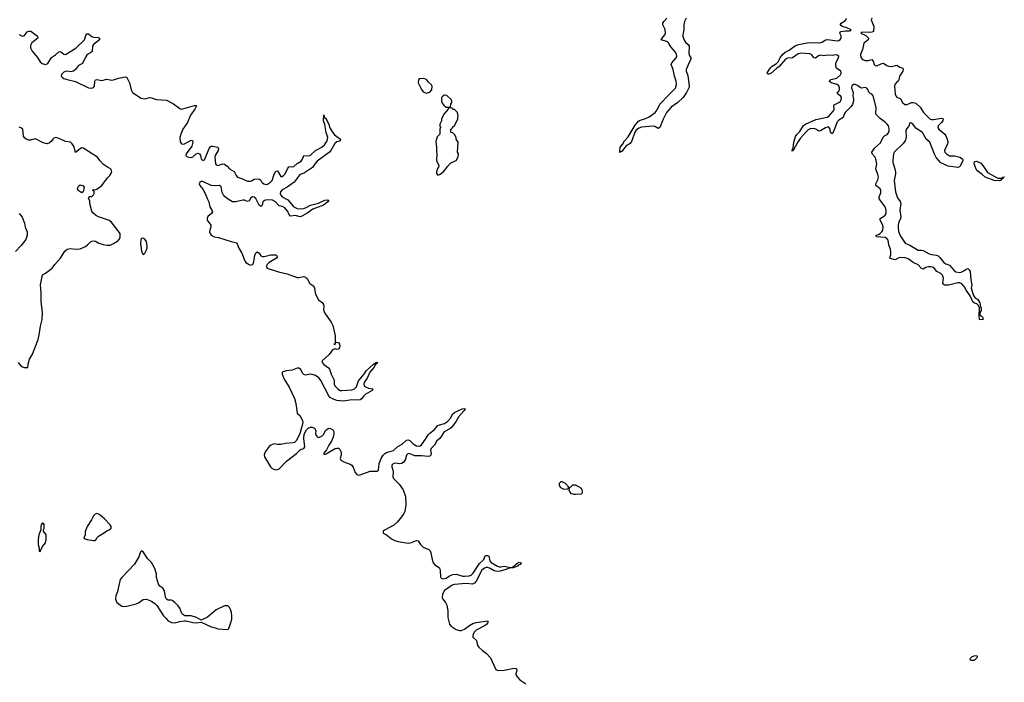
# Model space of a CAD drawing. Header units: inches. Extents: x 2473073 to 2657680, y 705365 to 849016.
# Tile 120 of 151: x 2582158 to 2594050, y 748847 to 756852. Entities that reach past the tile are written whole.
import ezdxf

# ---------------------------------------------------------------- set-up
doc = ezdxf.new("R2010")
doc.units = ezdxf.units.IN
doc.header["$MEASUREMENT"] = 0
for name, color, linetype in [('C5784', 7, 'Continuous'), ('C5785', 7, 'Continuous'), ('C5794', 7, 'Continuous'), ('C5795', 7, 'Continuous')]:
    doc.layers.add(name, color=color, linetype=linetype)

msp = doc.modelspace()

# ---------------------------------------------------------------- linework, layer by layer
at = {"layer": 'C5784', "color": 5, "elevation": 20}
for points in [[(2583353, 750000), (2583339, 749941), (2583319, 749890), (2583314, 749850), (2583331, 749810), (2583390, 749768), (2583410, 749762), (2583450, 749767), (2583566, 749794), (2583594, 749806), (2583650, 749846), (2583690, 749851), (2583750, 749827), (2583790, 749799), (2583814, 749774), (2583895, 749650), (2583921, 749621), (2583953, 749590), (2583990, 749570), (2584030, 749565), (2584090, 749582), (2584150, 749591), (2584170, 749591), (2584249, 749571), (2584290, 749565), (2584350, 749572), (2584462, 749522), (2584530, 749499), (2584550, 749494), (2584670, 749486), (2584683, 749497), (2584709, 749570), (2584719, 749610), (2584722, 749650), (2584716, 749690), (2584705, 749725), (2584692, 749750), (2584670, 749771), (2584630, 749771), (2584530, 749722), (2584426, 749634), (2584350, 749597), (2584292, 749630), (2584230, 749650), (2584151, 749651), (2584130, 749665), (2584118, 749678), (2584090, 749741), (2584072, 749770), (2584030, 749812), (2584018, 749818), (2584010, 749830), (2583990, 749837), (2583950, 749839), (2583929, 749850), (2583917, 749877), (2583905, 749950), (2583885, 749985), (2583863, 750000)], [(2587354, 750000), (2587290, 749956), (2587265, 749910), (2587262, 749870), (2587270, 749849), (2587302, 749810), (2587317, 749777), (2587330, 749710), (2587327, 749630), (2587350, 749550), (2587370, 749526), (2587430, 749486), (2587470, 749472), (2587490, 749472), (2587530, 749488), (2587590, 749534), (2587630, 749557), (2587670, 749570), (2587811, 749590), (2587812, 749570), (2587794, 749546), (2587771, 749529), (2587670, 749476), (2587650, 749456), (2587635, 749430), (2587630, 749410), (2587632, 749392), (2587676, 749350), (2587688, 749290), (2587702, 749270), (2587747, 749230), (2587796, 749196), (2587844, 749144), (2587910, 749002), (2587931, 748991), (2588010, 748992), (2588130, 749017), (2588154, 749014), (2588159, 749010), (2588163, 748990), (2588152, 748950), (2588156, 748930), (2588170, 748908), (2588198, 748878), (2588272, 748830)]]:
    msp.add_lwpolyline(points, dxfattribs=at)
at = {"layer": 'C5785', "color": 5, "elevation": 20}
for points in [[(2590000, 756562), (2589994, 756574), (2589970, 756589), (2589907, 756610), (2589916, 756630), (2589950, 756670), (2589957, 756690), (2589953, 756733), (2589926, 756790), (2589927, 756810), (2589936, 756830), (2589973, 756870)], [(2582150, 756673), (2582190, 756652), (2582210, 756658), (2582250, 756703), (2582270, 756713), (2582291, 756711), (2582372, 756652), (2582376, 756630), (2582303, 756570), (2582290, 756541), (2582289, 756510), (2582307, 756470), (2582374, 756394), (2582404, 756344), (2582430, 756324), (2582470, 756312), (2582490, 756317), (2582497, 756323), (2582544, 756396), (2582590, 756426), (2582630, 756464), (2582650, 756469), (2582690, 756434), (2582710, 756430), (2582834, 756506), (2582942, 756610), (2582958, 756662), (2582970, 756679), (2582990, 756680), (2583030, 756650), (2583050, 756641), (2583110, 756637), (2583122, 756630), (2583122, 756610), (2583048, 756550), (2583036, 756530), (2583032, 756468), (2583015, 756450), (2582990, 756439), (2582970, 756422), (2582947, 756390), (2582918, 756322), (2582870, 756297), (2582833, 756250), (2582809, 756231), (2582777, 756223), (2582730, 756228), (2582710, 756225), (2582690, 756216), (2582670, 756198), (2582663, 756190), (2582660, 756170), (2582673, 756153), (2582690, 756143), (2582730, 756128), (2582830, 756106), (2582989, 756029), (2583030, 756024), (2583050, 756032), (2583062, 756050), (2583066, 756110), (2583074, 756126), (2583090, 756130), (2583150, 756117), (2583210, 756133), (2583270, 756122), (2583290, 756125), (2583350, 756147), (2583430, 756160), (2583452, 756152), (2583485, 756090), (2583503, 756003), (2583521, 755970), (2583625, 755905), (2583670, 755897), (2583730, 755911), (2583750, 755909), (2583810, 755887), (2583930, 755880), (2584015, 755835), (2584090, 755780), (2584110, 755771), (2584130, 755773), (2584270, 755816), (2584290, 755813), (2584292, 755810), (2584273, 755770), (2584220, 755700), (2584184, 755610), (2584130, 755530), (2584104, 755470), (2584094, 755430), (2584096, 755376), (2584113, 755353), (2584130, 755349), (2584150, 755353), (2584230, 755398), (2584249, 755389), (2584251, 755370), (2584236, 755324), (2584167, 755230), (2584164, 755210), (2584178, 755198), (2584196, 755190), (2584230, 755187), (2584250, 755196), (2584290, 755229), (2584310, 755239), (2584330, 755230), (2584340, 755210), (2584349, 755169), (2584370, 755150), (2584390, 755160), (2584446, 755294), (2584463, 755317), (2584470, 755323), (2584490, 755325), (2584550, 755311), (2584558, 755290), (2584553, 755270), (2584518, 755210), (2584514, 755190), (2584523, 755110), (2584530, 755097), (2584550, 755089), (2584610, 755111), (2584630, 755105), (2584663, 755083), (2584690, 755049), (2584750, 755018), (2584771, 754970), (2584789, 754949), (2584849, 754929), (2584890, 754909), (2584910, 754902), (2584941, 754899), (2584957, 754903), (2584990, 754925), (2585047, 754927), (2585070, 754914), (2585083, 754890), (2585105, 754870), (2585130, 754861), (2585150, 754865), (2585188, 754890), (2585209, 754910), (2585230, 754987), (2585250, 755023), (2585270, 755024), (2585310, 754959), (2585330, 754958), (2585350, 754972), (2585365, 754990), (2585391, 755049), (2585407, 755073), (2585424, 755076), (2585450, 755073), (2585470, 755080), (2585510, 755114), (2585559, 755141), (2585575, 755165), (2585590, 755212), (2585650, 755207), (2585670, 755216), (2585730, 755270), (2585809, 755311), (2585839, 755341), (2585871, 755390), (2585879, 755430), (2585859, 755490), (2585845, 755585), (2585829, 755630), (2585830, 755702), (2585835, 755675), (2585850, 755661), (2585870, 755628), (2585890, 755587), (2585904, 755544), (2585926, 755506), (2585959, 755459), (2586031, 755410), (2586028, 755390), (2585990, 755376), (2585964, 755356), (2585915, 755270), (2585898, 755250), (2585750, 755142), (2585726, 755114), (2585695, 755065), (2585597, 755003), (2585550, 754983), (2585532, 754970), (2585473, 754887), (2585390, 754830), (2585330, 754795), (2585309, 754770), (2585304, 754750), (2585310, 754730), (2585330, 754710), (2585395, 754675), (2585460, 754600), (2585483, 754583), (2585510, 754572), (2585550, 754567), (2585590, 754572), (2585619, 754581), (2585670, 754612), (2585765, 754635), (2585845, 754670), (2585870, 754675), (2585892, 754672), (2585881, 754650), (2585826, 754610), (2585697, 754563), (2585625, 754510), (2585550, 754470), (2585530, 754472), (2585490, 754486), (2585430, 754477), (2585410, 754504), (2585396, 754536), (2585359, 754579), (2585333, 754593), (2585290, 754604), (2585249, 754650), (2585212, 754672), (2585146, 754674), (2585113, 754667), (2585095, 754650), (2585086, 754610), (2585070, 754594), (2585050, 754610), (2585008, 754690), (2584990, 754706), (2584970, 754711), (2584950, 754699), (2584930, 754665), (2584910, 754655), (2584873, 754673), (2584853, 754673), (2584770, 754650), (2584730, 754650), (2584656, 754696), (2584625, 754725), (2584605, 754765), (2584592, 754832), (2584570, 754850), (2584510, 754843), (2584470, 754848), (2584370, 754896), (2584350, 754896), (2584332, 754890), (2584325, 754870), (2584335, 754850), (2584370, 754805), (2584400, 754750), (2584421, 754690), (2584443, 754650), (2584456, 754590), (2584480, 754550), (2584485, 754530), (2584474, 754510), (2584430, 754474), (2584421, 754450), (2584422, 754430), (2584465, 754370), (2584468, 754350), (2584454, 754310), (2584452, 754290), (2584458, 754270), (2584471, 754250), (2584506, 754230), (2584561, 754221), (2584713, 754170), (2584775, 754155), (2584785, 754145), (2584804, 754090), (2584841, 754030), (2584878, 753938), (2584890, 753920), (2584930, 753893), (2584950, 753888), (2584970, 753896), (2584976, 753904), (2584985, 753930), (2584997, 754003), (2585010, 754033), (2585030, 754046), (2585050, 754032), (2585070, 753999), (2585090, 753989), (2585110, 753990), (2585190, 754012), (2585250, 754009), (2585273, 753990), (2585261, 753970), (2585170, 753917), (2585146, 753894), (2585135, 753870), (2585148, 753850), (2585285, 753805), (2585390, 753782), (2585510, 753739), (2585530, 753738), (2585590, 753749), (2585610, 753740), (2585630, 753723), (2585663, 753663), (2585711, 753631), (2585719, 753610), (2585727, 753550), (2585742, 753510), (2585768, 753468), (2585813, 753433), (2585829, 753410), (2585833, 753390), (2585827, 753350), (2585830, 753330), (2585850, 753293), (2585918, 753198), (2585938, 753158), (2585962, 753070), (2585967, 753033), (2585968, 752952), (2585965, 752935), (2585954, 752930), (2585970, 752927), (2585973, 752947), (2585984, 752956), (2586010, 752951), (2586022, 752930), (2586026, 752910), (2586022, 752890), (2586010, 752872), (2585990, 752869), (2585966, 752874), (2585937, 752863), (2585894, 752806), (2585812, 752730), (2585810, 752710), (2585830, 752685), (2585887, 752647), (2585901, 752630), (2585920, 752570), (2585955, 752495), (2585958, 752450), (2585965, 752430), (2586001, 752390), (2586030, 752373), (2586050, 752372), (2586170, 752380), (2586203, 752390), (2586225, 752415), (2586250, 752490), (2586314, 752566), (2586343, 752610), (2586430, 752690), (2586450, 752703), (2586458, 752702), (2586459, 752710), (2586470, 752716), (2586478, 752710), (2586470, 752699), (2586462, 752698), (2586463, 752690), (2586455, 752685), (2586434, 752650), (2586386, 752594), (2586357, 752530), (2586318, 752470), (2586313, 752450), (2586320, 752430), (2586336, 752416), (2586370, 752401), (2586422, 752390), (2586413, 752370), (2586330, 752323), (2586313, 752307), (2586288, 752270), (2586270, 752259), (2586250, 752255), (2586170, 752261), (2586070, 752244), (2585990, 752252), (2585936, 752270), (2585908, 752288), (2585886, 752310), (2585859, 752370), (2585827, 752427), (2585800, 752490), (2585770, 752526), (2585730, 752555), (2585690, 752567), (2585670, 752568), (2585610, 752558), (2585590, 752565), (2585577, 752577), (2585551, 752630), (2585530, 752641), (2585510, 752640), (2585450, 752619), (2585376, 752610), (2585330, 752592), (2585330, 752570), (2585353, 752510), (2585412, 752412), (2585477, 752277), (2585493, 752213), (2585510, 752100), (2585542, 752070), (2585574, 752010), (2585576, 751990), (2585571, 751950), (2585556, 751910), (2585542, 751850), (2585498, 751762), (2585476, 751744), (2585460, 751740), (2585368, 751732), (2585310, 751719), (2585270, 751719), (2585230, 751726), (2585190, 751713), (2585170, 751694), (2585124, 751630), (2585110, 751596), (2585113, 751570), (2585189, 751450), (2585209, 751430), (2585250, 751415), (2585270, 751416), (2585290, 751424), (2585380, 751520), (2585501, 751610), (2585545, 751655), (2585557, 751663), (2585590, 751671), (2585601, 751690), (2585591, 751790), (2585595, 751845), (2585622, 751898), (2585643, 751917), (2585670, 751927), (2585690, 751929), (2585717, 751917), (2585734, 751890), (2585730, 751850), (2585737, 751830), (2585750, 751811), (2585770, 751805), (2585810, 751825), (2585830, 751843), (2585853, 751887), (2585870, 751906), (2585890, 751915), (2585910, 751914), (2585938, 751898), (2585952, 751872), (2585953, 751850), (2585945, 751810), (2585922, 751758), (2585891, 751710), (2585864, 751656), (2585830, 751614), (2585830, 751603), (2585850, 751602), (2585869, 751610), (2585880, 751620), (2585970, 751670), (2585990, 751677), (2586010, 751675), (2586030, 751656), (2586042, 751622), (2586041, 751590), (2586029, 751550), (2586035, 751530), (2586073, 751510), (2586150, 751483), (2586170, 751470), (2586186, 751446), (2586210, 751383), (2586230, 751357), (2586250, 751351), (2586270, 751353), (2586390, 751397), (2586470, 751398), (2586491, 751410), (2586500, 751490), (2586523, 751550), (2586549, 751591), (2586570, 751612), (2586590, 751624), (2586672, 751648), (2586725, 751695), (2586776, 751724), (2586830, 751771), (2586850, 751775), (2586870, 751767), (2586909, 751729), (2586950, 751705), (2586970, 751700), (2586995, 751705), (2587010, 751717), (2587058, 751782), (2587090, 751835), (2587110, 751856), (2587165, 751895), (2587210, 751948), (2587230, 751959), (2587290, 751973), (2587324, 751996), (2587361, 752039), (2587390, 752088), (2587410, 752105), (2587501, 752150), (2587535, 752155), (2587539, 752150), (2587528, 752130), (2587461, 752059), (2587430, 752001), (2587377, 751930), (2587354, 751910), (2587286, 751874), (2587234, 751790), (2587198, 751762), (2587169, 751710), (2587127, 751673), (2587118, 751650), (2587126, 751610), (2587122, 751590), (2587110, 751580), (2587090, 751575), (2587010, 751584), (2586930, 751583), (2586870, 751608), (2586850, 751609), (2586829, 751591), (2586813, 751530), (2586790, 751501), (2586770, 751490), (2586750, 751486), (2586690, 751494), (2586670, 751487), (2586654, 751470), (2586651, 751450), (2586665, 751410), (2586668, 751390), (2586663, 751330), (2586674, 751310), (2586742, 751242), (2586788, 751170), (2586819, 751090), (2586821, 750990), (2586808, 750910), (2586796, 750884), (2586758, 750830), (2586717, 750783), (2586675, 750745), (2586572, 750690), (2586548, 750672), (2586546, 750650), (2586590, 750629), (2586650, 750580), (2586690, 750559), (2586728, 750548), (2586850, 750528), (2586890, 750535), (2586950, 750558), (2586970, 750554), (2586999, 750510), (2587030, 750480), (2587099, 750450), (2587115, 750435), (2587124, 750410), (2587138, 750330), (2587151, 750291), (2587170, 750266), (2587228, 750228), (2587237, 750197), (2587240, 750120), (2587250, 750103), (2587270, 750095), (2587310, 750106), (2587350, 750134), (2587390, 750148), (2587430, 750152), (2587509, 750129), (2587530, 750128), (2587588, 750132), (2587610, 750140), (2587635, 750165), (2587710, 750283), (2587763, 750330), (2587773, 750350), (2587777, 750370), (2587790, 750379), (2587810, 750380), (2587825, 750370), (2587835, 750315), (2587853, 750293), (2587930, 750248), (2587950, 750241), (2587970, 750241), (2588010, 750249), (2588087, 750233), (2588120, 750240), (2588122, 750230), (2588073, 750227), (2588031, 750210), (2587959, 750190), (2587930, 750187), (2587890, 750195), (2587842, 750222), (2587813, 750233), (2587790, 750233), (2587773, 750227), (2587739, 750201), (2587671, 750069), (2587650, 750043), (2587626, 750034), (2587550, 750039), (2587410, 750029), (2587381, 750019), (2587354, 750000)], [(2590000, 755763), (2589970, 755730), (2589929, 755650), (2589890, 755549), (2589870, 755538), (2589830, 755560), (2589810, 755564), (2589670, 755555), (2589637, 755543), (2589605, 755515), (2589588, 755492), (2589550, 755388), (2589530, 755355), (2589477, 755323), (2589430, 755261), (2589421, 755259), (2589408, 755248), (2589405, 755265), (2589409, 755310), (2589438, 755342), (2589462, 755390), (2589505, 755435), (2589590, 755576), (2589630, 755627), (2589650, 755638), (2589710, 755655), (2589762, 755678), (2589832, 755730), (2589858, 755762), (2589891, 755830), (2590000, 755943)], [(2582138, 752710), (2582170, 752671), (2582190, 752657), (2582212, 752648), (2582255, 752650), (2582259, 752690), (2582278, 752750), (2582311, 752809), (2582380, 752990), (2582394, 753046), (2582408, 753150), (2582431, 753230), (2582432, 753310), (2582418, 753450), (2582418, 753550), (2582408, 753650), (2582433, 753770), (2582470, 753789), (2582552, 753848), (2582584, 753896), (2582650, 753970), (2582705, 754055), (2582730, 754081), (2582770, 754089), (2582830, 754078), (2582890, 754085), (2582951, 754110), (2582978, 754130), (2583013, 754167), (2583030, 754177), (2583050, 754180), (2583074, 754174), (2583115, 754150), (2583165, 754135), (2583210, 754127), (2583250, 754129), (2583290, 754146), (2583330, 754170), (2583353, 754187), (2583368, 754210), (2583373, 754230), (2583370, 754270), (2583261, 754410), (2583229, 754430), (2583109, 754469), (2583072, 754492), (2583040, 754520), (2583030, 754539), (2583006, 754630), (2583004, 754664), (2582990, 754690), (2583002, 754710), (2583010, 754715), (2583030, 754715), (2583050, 754736), (2583056, 754750), (2583058, 754778), (2583038, 754790), (2583050, 754802), (2583070, 754795), (2583090, 754804), (2583150, 754847), (2583217, 754943), (2583248, 754970), (2583272, 755010), (2583263, 755043), (2583250, 755055), (2583230, 755062), (2583170, 755101), (2583125, 755150), (2583099, 755190), (2582958, 755278), (2582930, 755300), (2582910, 755302), (2582890, 755293), (2582830, 755249), (2582814, 755314), (2582790, 755352), (2582770, 755373), (2582710, 755380), (2582650, 755410), (2582610, 755425), (2582590, 755428), (2582570, 755422), (2582557, 755410), (2582538, 755382), (2582518, 755362), (2582490, 755353), (2582470, 755354), (2582443, 755363), (2582350, 755411), (2582330, 755409), (2582290, 755395), (2582270, 755396), (2582245, 755405), (2582221, 755421), (2582205, 755445), (2582195, 755530), (2582170, 755547), (2582152, 755552)], [(2582150, 754510), (2582187, 754467), (2582215, 754395), (2582225, 754345), (2582247, 754290), (2582248, 754250), (2582230, 754197), (2582177, 754123), (2582108, 754050)], [(2583863, 750000), (2583850, 750009), (2583833, 750033), (2583812, 750112), (2583809, 750151), (2583790, 750221), (2583750, 750293), (2583701, 750341), (2583650, 750421), (2583630, 750436), (2583617, 750423), (2583597, 750363), (2583546, 750274), (2583390, 750114), (2583373, 750090), (2583353, 750000)]]:
    msp.add_lwpolyline(points, dxfattribs=at)
at = {"layer": 'C5785', "color": 5}
for points, elevation in [([(2587030, 756142), (2586984, 756136), (2586973, 756127), (2586972, 756090), (2587012, 756010), (2587030, 755982), (2587070, 755965), (2587110, 755974), (2587136, 756004), (2587138, 756050), (2587130, 756066), (2587096, 756096), (2587070, 756128), (2587050, 756138)], 40), ([(2587290, 755938), (2587270, 755928), (2587252, 755910), (2587252, 755870), (2587262, 755842), (2587280, 755820), (2587310, 755794), (2587350, 755794), (2587362, 755798), (2587366, 755830), (2587378, 755850), (2587378, 755870), (2587370, 755886), (2587316, 755936)], 40), ([(2587370, 755786), (2587338, 755782), (2587334, 755770), (2587282, 755710), (2587252, 755650), (2587252, 755628), (2587234, 755590), (2587234, 755570), (2587242, 755550), (2587234, 755530), (2587232, 755470), (2587202, 755438), (2587182, 755378), (2587191, 755310), (2587191, 755250), (2587198, 755230), (2587192, 755150), (2587222, 755090), (2587218, 755070), (2587206, 755054), (2587193, 755013), (2587193, 754993), (2587210, 754974), (2587230, 754982), (2587250, 754992), (2587280, 755020), (2587310, 755052), (2587324, 755076), (2587363, 755117), (2587374, 755126), (2587430, 755152), (2587454, 755194), (2587458, 755230), (2587446, 755250), (2587454, 755370), (2587429, 755410), (2587428, 755430), (2587410, 755466), (2587390, 755486), (2587367, 755487), (2587366, 755530), (2587382, 755538), (2587387, 755553), (2587410, 755574), (2587448, 755650), (2587449, 755671), (2587455, 755690), (2587446, 755730), (2587410, 755766), (2587388, 755768), (2587382, 755782)], 40), ([(2582910, 754761), (2582887, 754770), (2582866, 754790), (2582857, 754810), (2582870, 754842), (2582890, 754858), (2582922, 754850), (2582938, 754830), (2582923, 754770)], 20), ([(2583647, 754213), (2583627, 754210), (2583619, 754190), (2583616, 754150), (2583628, 754050), (2583650, 754015), (2583670, 754031), (2583690, 754071), (2583696, 754090), (2583696, 754110), (2583689, 754170), (2583670, 754201)], 20), ([(2588710, 751268), (2588693, 751267), (2588674, 751250), (2588672, 751230), (2588690, 751202), (2588730, 751178), (2588770, 751182), (2588778, 751182), (2588786, 751190), (2588786, 751210), (2588750, 751248)], 40), ([(2588870, 751228), (2588833, 751227), (2588810, 751206), (2588798, 751202), (2588792, 751170), (2588798, 751150), (2588810, 751132), (2588850, 751118), (2588870, 751118), (2588890, 751125), (2588930, 751121), (2588950, 751126), (2588955, 751145), (2588950, 751175), (2588939, 751190), (2588910, 751209)], 40), ([(2583090, 750885), (2583070, 750879), (2583050, 750859), (2583026, 750810), (2582974, 750730), (2582949, 750670), (2582947, 750630), (2582933, 750590), (2582950, 750578), (2582971, 750570), (2583050, 750559), (2583070, 750561), (2583082, 750570), (2583090, 750590), (2583110, 750613), (2583170, 750647), (2583210, 750677), (2583239, 750690), (2583264, 750710), (2583261, 750730), (2583249, 750750), (2583182, 750822), (2583130, 750866), (2583110, 750879)], 20), ([(2582430, 750768), (2582418, 750750), (2582412, 750730), (2582414, 750690), (2582391, 750630), (2582381, 750570), (2582379, 750510), (2582393, 750467), (2582394, 750430), (2582410, 750427), (2582413, 750447), (2582430, 750474), (2582432, 750488), (2582469, 750530), (2582478, 750570), (2582478, 750630), (2582447, 750673), (2582446, 750690), (2582454, 750706), (2582455, 750730), (2582455, 750755), (2582447, 750767)], 20), ([(2588130, 750235), (2588120, 750240), (2588121, 750250), (2588142, 750258), (2588148, 750270), (2588173, 750290), (2588190, 750298), (2588214, 750290), (2588202, 750270), (2588180, 750260), (2588170, 750250)], 20)]:
    msp.add_lwpolyline(points, close=True, dxfattribs=dict(at, elevation=elevation))
at = {"layer": 'C5794', "color": 5, "elevation": 40}
msp.add_lwpolyline([(2593690, 749166), (2593654, 749150), (2593634, 749130), (2593638, 749118), (2593650, 749114), (2593690, 749114), (2593726, 749150), (2593722, 749162)], close=True, dxfattribs=at)
at = {"layer": 'C5795', "color": 5, "elevation": 20}
for points in [[(2590208, 756870), (2590189, 756830), (2590178, 756790), (2590181, 756730), (2590168, 756670), (2590168, 756652), (2590183, 756603), (2590200, 756580), (2590233, 756550), (2590245, 756530), (2590240, 756450), (2590245, 756425), (2590262, 756390), (2590264, 756370), (2590244, 756336), (2590209, 756250), (2590209, 756230), (2590224, 756190), (2590231, 756151), (2590244, 756050), (2590240, 756030), (2590212, 755970), (2590170, 755910), (2590107, 755850), (2590027, 755793), (2590000, 755763)], [(2592449, 756870), (2592443, 756850), (2592473, 756770), (2592470, 756710), (2592450, 756701), (2592423, 756697), (2592330, 756699), (2592319, 756690), (2592379, 756659), (2592409, 756630), (2592406, 756610), (2592354, 756566), (2592337, 756490), (2592313, 756430), (2592316, 756396), (2592339, 756370), (2592370, 756357), (2592410, 756358), (2592450, 756370), (2592468, 756350), (2592477, 756310), (2592490, 756298), (2592510, 756295), (2592570, 756324), (2592590, 756326), (2592630, 756298), (2592650, 756289), (2592690, 756286), (2592750, 756303), (2592790, 756280), (2592826, 756266), (2592830, 756250), (2592824, 756230), (2592783, 756170), (2592777, 756123), (2592770, 756110), (2592746, 756094), (2592727, 756070), (2592724, 756050), (2592731, 755950), (2592738, 755930), (2592750, 755915), (2592797, 755897), (2592819, 755850), (2592850, 755826), (2592875, 755825), (2592930, 755850), (2592950, 755853), (2592982, 755842), (2593033, 755793), (2593076, 755730), (2593154, 755650), (2593170, 755644), (2593196, 755644), (2593290, 755663), (2593310, 755652), (2593307, 755630), (2593292, 755608), (2593251, 755570), (2593247, 755550), (2593261, 755530), (2593330, 755469), (2593343, 755450), (2593359, 755410), (2593366, 755370), (2593363, 755350), (2593329, 755270), (2593332, 755250), (2593350, 755229), (2593390, 755207), (2593450, 755207), (2593514, 755190), (2593546, 755170), (2593549, 755150), (2593518, 755082), (2593510, 755072), (2593490, 755065), (2593370, 755084), (2593283, 755123), (2593227, 755187), (2593205, 755225), (2593152, 755372), (2593108, 755410), (2593062, 755490), (2592983, 755543), (2592950, 755585), (2592930, 755603), (2592910, 755607), (2592896, 755564), (2592868, 755532), (2592860, 755510), (2592864, 755430), (2592854, 755390), (2592825, 755350), (2592724, 755256), (2592713, 755230), (2592703, 755150), (2592705, 755125), (2592729, 755050), (2592735, 755010), (2592736, 754990), (2592720, 754910), (2592736, 754770), (2592759, 754699), (2592794, 754654), (2592799, 754630), (2592787, 754550), (2592799, 754470), (2592796, 754450), (2592775, 754405), (2592768, 754372), (2592767, 754347), (2592774, 754294), (2592797, 754237), (2592835, 754175), (2592853, 754153), (2592908, 754128), (2593010, 754068), (2593050, 754067), (2593070, 754062), (2593142, 754022), (2593170, 754014), (2593227, 754007), (2593250, 753998), (2593270, 753980), (2593318, 753918), (2593342, 753902), (2593390, 753884), (2593443, 753823), (2593466, 753806), (2593510, 753799), (2593530, 753803), (2593563, 753817), (2593590, 753838), (2593610, 753847), (2593627, 753830), (2593636, 753810), (2593645, 753710), (2593655, 753670), (2593656, 753650), (2593648, 753608), (2593679, 753519), (2593696, 753496), (2593730, 753470), (2593753, 753430), (2593762, 753382), (2593770, 753374), (2593771, 753329), (2593758, 753322), (2593754, 753290), (2593758, 753278), (2593770, 753274), (2593790, 753254), (2593792, 753230), (2593790, 753226), (2593750, 753229), (2593746, 753270), (2593749, 753369), (2593739, 753399), (2593719, 753419), (2593690, 753427), (2593670, 753443), (2593637, 753517), (2593590, 753585), (2593567, 753630), (2593539, 753659), (2593513, 753673), (2593490, 753674), (2593374, 753646), (2593326, 753646), (2593315, 753655), (2593307, 753670), (2593316, 753730), (2593304, 753764), (2593284, 753784), (2593237, 753810), (2593206, 753846), (2593190, 753858), (2593166, 753866), (2593130, 753867), (2593101, 753859), (2593070, 753838), (2593050, 753844), (2593009, 753889), (2592950, 753919), (2592890, 753961), (2592853, 753973), (2592790, 753978), (2592768, 753972), (2592730, 753951), (2592670, 753966), (2592667, 753970), (2592678, 754010), (2592681, 754050), (2592676, 754076), (2592655, 754130), (2592646, 754190), (2592630, 754210), (2592610, 754221), (2592508, 754230), (2592502, 754250), (2592530, 754256), (2592550, 754268), (2592572, 754288), (2592584, 754310), (2592585, 754350), (2592577, 754377), (2592550, 754430), (2592550, 754450), (2592590, 754472), (2592610, 754490), (2592622, 754510), (2592625, 754550), (2592612, 754592), (2592550, 754670), (2592539, 754690), (2592540, 754710), (2592560, 754760), (2592560, 754790), (2592550, 754810), (2592499, 754850), (2592500, 754870), (2592524, 754916), (2592529, 754950), (2592523, 754983), (2592500, 755050), (2592510, 755110), (2592504, 755150), (2592489, 755189), (2592454, 755230), (2592451, 755250), (2592482, 755298), (2592555, 755365), (2592586, 755434), (2592604, 755450), (2592634, 755466), (2592650, 755486), (2592658, 755510), (2592658, 755538), (2592651, 755570), (2592635, 755590), (2592615, 755610), (2592550, 755657), (2592500, 755710), (2592497, 755730), (2592504, 755770), (2592502, 755790), (2592466, 755930), (2592451, 755951), (2592425, 755965), (2592415, 755975), (2592401, 756010), (2592390, 756023), (2592370, 756031), (2592326, 756026), (2592310, 756033), (2592278, 756058), (2592250, 756068), (2592230, 756067), (2592210, 756054), (2592205, 756030), (2592224, 755970), (2592222, 755930), (2592229, 755890), (2592229, 755870), (2592215, 755825), (2592199, 755801), (2592129, 755730), (2592117, 755710), (2592103, 755670), (2592050, 755638), (2592030, 755616), (2591990, 755510), (2591970, 755473), (2591950, 755489), (2591945, 755530), (2591930, 755552), (2591910, 755554), (2591890, 755547), (2591830, 755508), (2591810, 755506), (2591772, 755530), (2591750, 755537), (2591707, 755533), (2591681, 755519), (2591660, 755500), (2591584, 755416), (2591559, 755381), (2591530, 755323), (2591514, 755306), (2591510, 755285), (2591502, 755282), (2591494, 755286), (2591498, 755278), (2591490, 755258), (2591486, 755266), (2591490, 755290), (2591499, 755301), (2591508, 755370), (2591530, 755441), (2591550, 755470), (2591580, 755500), (2591625, 755575), (2591649, 755591), (2591775, 755645), (2591910, 755675), (2591930, 755685), (2591987, 755750), (2591995, 755770), (2591990, 755810), (2591997, 755823), (2592050, 755852), (2592071, 755869), (2592078, 755882), (2592082, 755910), (2592079, 755919), (2592070, 755933), (2592040, 755950), (2592031, 755970), (2592050, 755990), (2592058, 756010), (2592059, 756030), (2592053, 756053), (2592030, 756067), (2591960, 756090), (2591936, 756110), (2591953, 756130), (2592010, 756141), (2592031, 756149), (2592070, 756185), (2592078, 756202), (2592081, 756210), (2592074, 756230), (2592025, 756265), (2592015, 756290), (2592014, 756330), (2592048, 756390), (2592050, 756410), (2592030, 756425), (2592010, 756426), (2591970, 756420), (2591910, 756422), (2591870, 756415), (2591830, 756421), (2591807, 756413), (2591770, 756385), (2591750, 756390), (2591720, 756430), (2591700, 756440), (2591590, 756449), (2591561, 756439), (2591490, 756392), (2591430, 756385), (2591406, 756374), (2591330, 756288), (2591297, 756263), (2591230, 756201), (2591210, 756193), (2591195, 756195), (2591185, 756210), (2591227, 756270), (2591248, 756292), (2591299, 756321), (2591318, 756342), (2591342, 756390), (2591370, 756432), (2591402, 756458), (2591450, 756485), (2591530, 756541), (2591568, 756552), (2591690, 756575), (2591821, 756570), (2591850, 756582), (2591890, 756608), (2591910, 756612), (2591974, 756606), (2592030, 756595), (2592050, 756599), (2592068, 756612), (2592078, 756630), (2592078, 756658), (2592063, 756690), (2592071, 756709), (2592137, 756717), (2592190, 756717), (2592199, 756730), (2592150, 756752), (2592090, 756770), (2592067, 756790), (2592079, 756810), (2592113, 756830), (2592137, 756850), (2592144, 756870)], [(2590000, 755943), (2590077, 756023), (2590091, 756070), (2590088, 756110), (2590067, 756170), (2590051, 756250), (2590027, 756310), (2590034, 756330), (2590086, 756390), (2590093, 756410), (2590092, 756430), (2590080, 756460), (2590022, 756522), (2590000, 756562)]]:
    msp.add_lwpolyline(points, dxfattribs=at)
msp.add_lwpolyline([(2593970, 754937), (2594018, 754938), (2594026, 754934), (2594029, 754950), (2594050, 754954), (2594050, 754949), (2594033, 754947), (2594031, 754930), (2594016, 754924), (2594005, 754910), (2593990, 754905), (2593929, 754910), (2593817, 754950), (2593783, 754983), (2593730, 755020), (2593710, 755045), (2593686, 755110), (2593690, 755137), (2593710, 755143), (2593763, 755123), (2593790, 755091), (2593846, 755006), (2593962, 754942)], close=True, dxfattribs=at)

doc.saveas('drawing.dxf')
